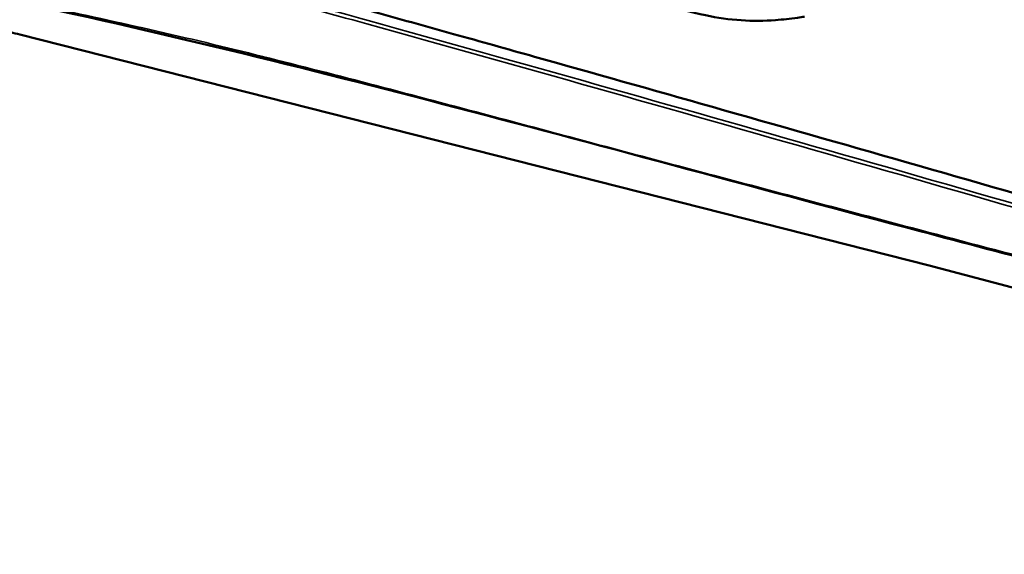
# Model space of a CAD drawing. Header units: inches. Extents: x 1.3 to 22.7, y 0.2 to 18.2.
# Tile 22 of 65: x 6.411 to 7.185, y 13.141 to 13.561. Entities that reach past the tile are written whole.
import ezdxf

# ---------------------------------------------------------------- set-up
doc = ezdxf.new("R2010")
doc.units = ezdxf.units.IN
doc.header["$LTSCALE"] = 0.833333
doc.header["$MEASUREMENT"] = 0
doc.layers.add('Visible (ANSI)', color=7, linetype='Continuous', lineweight=50)
doc.layers.add('Visible Narrow (ANSI)', color=7, linetype='Continuous', lineweight=35)

msp = doc.modelspace()

# ---------------------------------------------------------------- linework, layer by layer
at = {"layer": 'Visible (ANSI)'}
for p, q in [((7.1255, 13.36809), (6.4107, 13.54978)), ((7.985, 13.14122), (7.1255, 13.36809))]:
    msp.add_line(p, q, dxfattribs=at)
at = {"layer": 'Visible (ANSI)', "flags": 128}
msp.add_lwpolyline([(6.4107, 13.54978, 0.003936), (6.40367, 13.55151, 0.007586), (6.4, 13.55233, 0.00024), (6.38996, 13.55439, 0.003935), (6.38934, 13.55451, 0.004068), (6.38408, 13.55546, 0.004025), (6.37875, 13.55633, 0.004163), (6.37353, 13.5571, 0.004118), (6.36824, 13.55779, 0.004262), (6.36306, 13.55837, 0.004215), (6.35781, 13.55887, 0.004364), (6.35268, 13.55928, 0.004316), (6.34748, 13.55959, 0.004469), (6.3424, 13.55981, 0.00442), (6.33726, 13.55995, 0.004577), (6.33224, 13.55999, 0.004527), (6.32717, 13.55993, 0.004687), (6.3265, 13.55991, 0.000339), (6.31721, 13.55955, 0.009095), (6.31387, 13.55936, 0.004687), (6.30739, 13.5588)], format="xyb", dxfattribs=at)
at = {"layer": 'Visible (ANSI)'}
for points, knots in [([(6.33867, 13.65974), (6.33972, 13.65952), (6.34435, 13.65855), (6.35578, 13.65592), (6.37685, 13.65088), (6.4096, 13.64268), (6.45612, 13.63067), (6.50452, 13.61786), (6.55178, 13.60515), (6.59426, 13.59362), (6.64187, 13.58058), (6.69487, 13.56595), (6.75323, 13.54971), (6.84028, 13.52534), (7.00939, 13.47759), (7.21004, 13.42011), (7.41424, 13.3606), (7.53832, 13.32391), (7.63191, 13.2958), (7.69568, 13.2764), (7.75394, 13.25843), (7.79089, 13.2467), (7.80828, 13.24118)], [0, 0, 0, 0, 0.009513, 0.041989, 0.103346, 0.199513, 0.336424, 0.520017, 0.631176, 0.756234, 0.895932, 1.051016, 1.221724, 1.406292, 1.807929, 2.677688, 3.109515, 3.515113, 3.702409, 3.876348, 4.034665, 4.175099, 4.175099, 4.175099, 4.175099]), ([(7.02769, 13.56374), (7.02582, 13.56343), (7.02391, 13.56316), (7.01634, 13.56214), (7.0106, 13.56152), (6.98727, 13.5597), (6.9685, 13.56085), (6.93837, 13.56723), (6.9269, 13.57035), (6.91548, 13.57364)], [0, 0, 0, 0, 0.0132212, 0.0132212, 0.0528928, 0.0528928, 0.1730374, 0.1730374, 0.2465008, 0.2465008, 0.2465008, 0.2465008]), ([(7.97707, 13.16946), (7.75739, 13.225), (7.54117, 13.28371), (7.2581, 13.35834), (7.18807, 13.37682), (7.11841, 13.3952)], [0, 0, 0, 0, 1.322351, 1.322351, 1.764925, 1.764925, 1.764925, 1.764925])]:
    msp.add_open_spline(points, degree=3, knots=knots, dxfattribs=at)
msp.add_open_spline([(7.11841, 13.3952), (6.87373, 13.45979), (6.63301, 13.52833), (6.39859, 13.57762)], degree=3, dxfattribs=at)
at = {"layer": 'Visible Narrow (ANSI)', "flags": 128}
msp.add_lwpolyline([(7.11841, 13.3952, -0.026547), (7.11837, 13.39522, -0.045268), (7.11834, 13.39523, -0.009008), (7.11829, 13.39526, -0.0266), (7.11827, 13.39527, -0.021659), (7.11824, 13.3953, -0.023102), (7.11821, 13.39534, -0.017862), (7.11818, 13.39538, -0.019358), (7.11816, 13.39541, -0.014678), (7.11813, 13.39546, -0.016019), (7.11811, 13.39551, -0.012183), (7.11808, 13.39556, -0.013293), (7.11806, 13.39562, -0.010275), (7.11804, 13.39568, -0.011155), (7.11803, 13.39574, -0.008821), (7.11801, 13.39581, -0.009508), (7.118, 13.39587, -0.007713), (7.118, 13.39589, -0.000918), (7.11798, 13.39602, -0.01419), (7.11797, 13.39607, -0.007784), (7.11797, 13.39617)], format="xyb", dxfattribs=at)
at = {"layer": 'Visible Narrow (ANSI)'}
for points, knots in [([(7.80246, 13.23435), (7.74397, 13.25294), (7.68567, 13.27095), (7.55782, 13.30965), (7.48837, 13.33027), (7.29389, 13.38749), (7.16968, 13.4234), (7.04662, 13.45858), (6.92472, 13.49342), (6.80394, 13.5276), (6.62466, 13.57732), (6.5653, 13.5936), (6.47023, 13.61904), (6.43435, 13.62851), (6.38788, 13.6403), (6.37718, 13.64299), (6.35504, 13.64839), (6.34354, 13.65119), (6.33216, 13.65357)], [-4.174531, -4.174531, -4.174531, -4.174531, -3.701923, -3.701923, -3.130842, -3.130842, -2.087153, -2.087153, -2.087153, -1.043576, -1.043576, -0.519716, -0.519716, -0.199283, -0.199283, -0.103167, -0.103167, 0, 0, 0, 0]), ([(6.33138, 13.65092), (6.34276, 13.64854), (6.3542, 13.64574), (6.37632, 13.64034), (6.38701, 13.63766), (6.43347, 13.62587), (6.46935, 13.6164), (6.5644, 13.59095), (6.62376, 13.57466), (6.80303, 13.52492), (6.9238, 13.49073), (7.04571, 13.45587), (7.16876, 13.42069), (7.29297, 13.38476), (7.48744, 13.32753), (7.55689, 13.3069), (7.68472, 13.26819), (7.74299, 13.25018), (7.80149, 13.23159)], [0.000036, 0.000036, 0.000036, 0.000036, 0.103167, 0.103167, 0.199283, 0.199283, 0.519716, 0.519716, 1.043576, 1.043576, 2.087153, 2.087153, 2.087153, 3.130842, 3.130842, 3.701923, 3.701923, 4.174523, 4.174523, 4.174523, 4.174523]), ([(7.11797, 13.39617), (7.05635, 13.41244), (6.99501, 13.4287), (6.87321, 13.46112), (6.81273, 13.47736), (6.75255, 13.49335), (6.69263, 13.50927), (6.633, 13.52487), (6.51474, 13.55375), (6.45621, 13.56637), (6.398, 13.57861), (6.398, 13.57861), (6.39799, 13.57861), (6.39799, 13.57861)], [0, 0, 0, 0, 0.524654, 0.524654, 1.049308, 1.049308, 1.049308, 1.574119, 1.574119, 2.098931, 2.098931, 2.098931, 2.098957, 2.098957, 2.098957, 2.098957]), ([(7.97665, 13.17046), (7.95936, 13.17483), (7.94208, 13.1794), (7.90315, 13.18957), (7.8815, 13.19523), (7.8254, 13.20992), (7.79101, 13.21894), (7.68419, 13.24699), (7.61206, 13.26596), (7.54033, 13.28484), (7.46898, 13.30362), (7.39802, 13.32232), (7.25724, 13.35943), (7.18742, 13.37785), (7.11797, 13.39617)], [0.000059, 0.000059, 0.000059, 0.000059, 0.137789, 0.137789, 0.311145, 0.311145, 0.588285, 0.588285, 1.176571, 1.176571, 1.176571, 1.764884, 1.764884, 2.353196, 2.353196, 2.353196, 2.353196])]:
    msp.add_open_spline(points, degree=3, knots=knots, dxfattribs=at)

doc.saveas('drawing.dxf')
